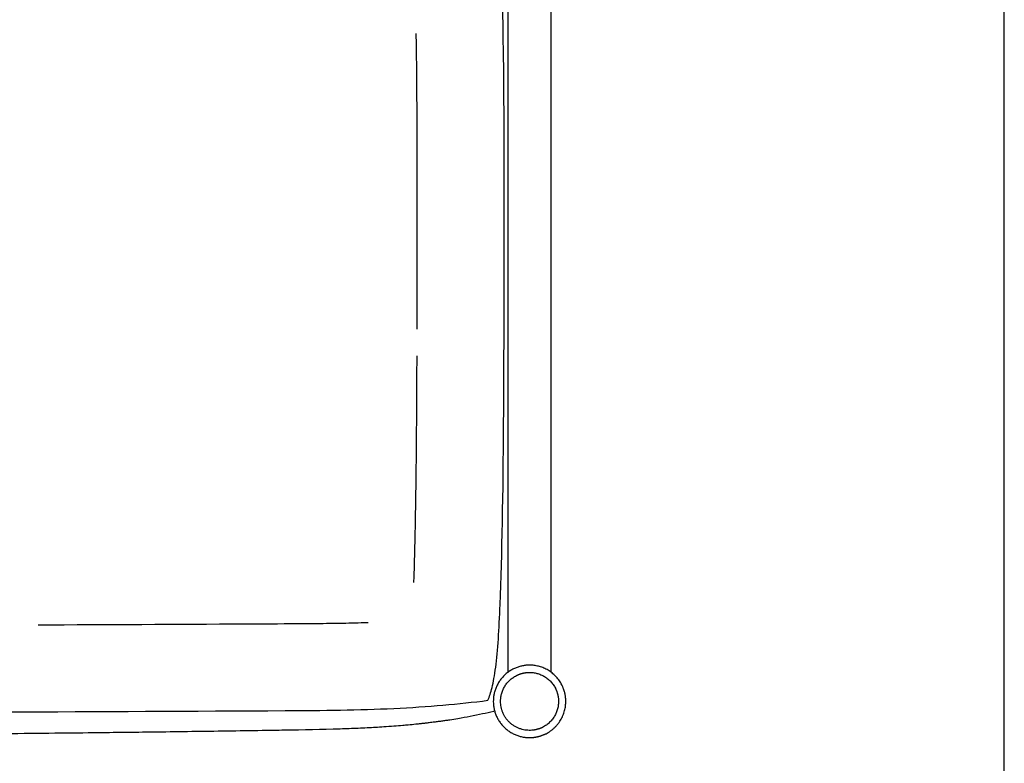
# Model space of a CAD drawing. Header units: millimetres. Extents: x -31695 to -21552, y 3675 to 7253.
# Tile 17 of 32: x -29845 to -29159, y 4497 to 5015. Entities that reach past the tile are written whole.
import ezdxf

# ---------------------------------------------------------------- set-up
doc = ezdxf.new("R2010")
doc.units = ezdxf.units.MM
doc.layers.add('2d', color=7, linetype='Continuous', true_color=0x000000)
doc.layers.add('layout', color=7, linetype='Continuous', true_color=0x717171)

msp = doc.modelspace()

# ---------------------------------------------------------------- linework, layer by layer
at = {"layer": '2d', "linetype": 'Continuous'}
msp.add_line((-29564.34, 4525.16), (-29564.75, 4525.12), dxfattribs=at)
for points, degree in [([(-29474.62, 4560.79), (-29474.62, 4834.81), (-29474.62, 5108.83)], 2), ([(-29504.9, 5093.06), (-29504.9, 4826.93), (-29504.9, 4560.79)], 2), ([(-29514.22, 4534.42), (-29514.4, 4534.16), (-29514.57, 4533.91), (-29514.75, 4533.65)], 3)]:
    msp.add_open_spline(points, degree=degree, dxfattribs=at)
for points, knots in [([(-29518.78, 4541.36), (-29517.66, 4544), (-29516.7, 4546.63), (-29514.92, 4553.95), (-29514.1, 4558.65), (-29511.84, 4575.87), (-29507.45, 4650.87), (-29507.45, 4839.82), (-29507.45, 5022.95), (-29510.67, 5080.22)], [12, 12, 12, 12, 12.25, 12.25, 12.5, 12.5, 13, 15, 16.151771, 16.151771, 16.151771, 16.151771]), ([(-29568.07, 4799.74), (-29568.06, 4803.2), (-29568.01, 4830.41), (-29568, 4873.17), (-29567.99, 4926.48), (-29568.14, 4965.89), (-29568.43, 4991.77), (-29568.64, 5003.63), (-29568.67, 5005.66)], [242.052665, 242.052665, 242.052665, 242.052665, 243.083914, 250.139185, 254.76309, 258.930812, 261.852735, 262.456778, 262.456778, 262.456778, 262.456778]), ([(-29570.29, 4623.34), (-29570.25, 4624.47), (-29569.94, 4633.88), (-29569.44, 4652.33), (-29568.93, 4679.37), (-29568.54, 4709.97), (-29568.26, 4744.11), (-29568.16, 4768.54), (-29568.12, 4781.13)], [224.573031, 224.573031, 224.573031, 224.573031, 224.908384, 227.371096, 230.059187, 232.948241, 236.466774, 240.209663, 240.209663, 240.209663, 240.209663]), ([(-29831.85, 4593.96), (-29783.75, 4594.13), (-29723.71, 4594.39), (-29662.1, 4594.74), (-29645.53, 4594.84), (-29634.93, 4594.93), (-29620.15, 4595.12), (-29608.28, 4595.39), (-29602.38, 4595.59), (-29602.23, 4595.59)], [196.161614, 196.161614, 196.161614, 196.161614, 210.459975, 214.008485, 214.47487, 215.384751, 217.158766, 218.868786, 218.914043, 218.914043, 218.914043, 218.914043]), ([(-31386.02, 4541.36), (-31375.78, 4540.04), (-31365.54, 4538.95), (-31343.86, 4537.09), (-31332.44, 4536.32), (-31296.39, 4534.51), (-31013.41, 4532.69), (-30452.4, 4532.69), (-29891.4, 4532.69), (-29608.41, 4534.51), (-29572.37, 4536.32), (-29560.94, 4537.09), (-29539.27, 4538.95), (-29529.02, 4540.04), (-29518.78, 4541.36)], [0, 0, 0, 0, 0.25, 0.25, 0.5, 0.5, 1, 6, 11, 11.5, 11.5, 11.75, 11.75, 12, 12, 12, 12]), ([(-29514.75, 4533.65), (-29519.76, 4532.43), (-29525.2, 4531.23), (-29533.97, 4529.54), (-29536.76, 4529.04), (-29541.53, 4528.24), (-29543.44, 4527.93), (-29546.41, 4527.48), (-29547.37, 4527.34), (-29548.22, 4527.21)], [0, 0, 0, 0, 27.98031, 27.98031, 40.798332, 40.798332, 49.176388, 49.176388, 53.882301, 53.882301, 53.882301, 53.882301]), ([(-29564.75, 4525.12), (-29565.09, 4525.08), (-29565.46, 4525.04), (-29566.81, 4524.89), (-29567.99, 4524.76), (-29570.66, 4524.49), (-29572.54, 4524.3), (-29575.54, 4524.02), (-29576.81, 4523.91), (-29580.08, 4523.62), (-29582.14, 4523.45), (-29584.18, 4523.3), (-29586.53, 4523.12), (-29588.91, 4522.95), (-29595.09, 4522.54), (-29598.96, 4522.32), (-29606.97, 4521.91), (-29611.19, 4521.73), (-29617.23, 4521.5), (-29619.35, 4521.43), (-29634.44, 4520.95), (-29647.47, 4520.72), (-29660.21, 4520.51), (-29665.45, 4520.42), (-29670.69, 4520.34), (-29692.24, 4520), (-29708.55, 4519.76), (-29732.89, 4519.42), (-29740.93, 4519.31), (-29762.6, 4519.03), (-29776.23, 4518.87), (-29808.74, 4518.49), (-29830.52, 4518.26), (-29921.83, 4517.42), (-29987.71, 4517.01), (-30081.75, 4516.63), (-30114.48, 4516.52), (-30188.31, 4516.35), (-30222.04, 4516.3), (-30296.65, 4516.23), (-30341.14, 4516.21), (-30407.87, 4516.21), (-30430.14, 4516.21), (-30452.4, 4516.21), (-30474.67, 4516.21), (-30496.93, 4516.21), (-30563.67, 4516.21), (-30608.15, 4516.23), (-30682.77, 4516.3), (-30716.5, 4516.35), (-30790.32, 4516.52), (-30823.05, 4516.63), (-30917.1, 4517.01), (-30982.98, 4517.42), (-31074.28, 4518.26), (-31096.06, 4518.49), (-31128.57, 4518.87), (-31142.2, 4519.03), (-31163.87, 4519.31), (-31171.91, 4519.42), (-31196.26, 4519.76), (-31212.57, 4520), (-31234.11, 4520.34), (-31239.36, 4520.42), (-31244.6, 4520.51), (-31257.34, 4520.72), (-31270.36, 4520.95), (-31285.46, 4521.43), (-31287.57, 4521.5), (-31293.61, 4521.73), (-31297.83, 4521.91), (-31305.84, 4522.32), (-31309.71, 4522.54), (-31315.89, 4522.95), (-31318.28, 4523.12), (-31320.63, 4523.3), (-31322.66, 4523.45), (-31324.73, 4523.62), (-31327.99, 4523.91), (-31329.26, 4524.02), (-31332.26, 4524.3), (-31334.14, 4524.49), (-31336.82, 4524.76), (-31337.99, 4524.89), (-31339.51, 4525.06), (-31340.08, 4525.12), (-31340.89, 4525.21), (-31341.29, 4525.26), (-31341.29, 4525.26)], [86.583934, 86.583934, 86.583934, 86.583934, 87.703736, 87.703736, 90.946364, 90.946364, 96.58083, 96.58083, 100.586563, 100.586563, 107.062036, 107.062036, 107.062036, 115.203261, 115.203261, 128.310297, 128.310297, 142.645042, 142.645042, 148.966368, 148.966368, 182.7341, 182.7341, 182.7341, 202.312064, 202.312064, 263.208926, 263.208926, 293.212307, 293.212307, 344.0994, 344.0994, 414.568126, 414.568126, 604.865955, 604.865955, 689.497326, 689.497326, 776.047055, 776.047055, 903.863451, 903.863451, 967.846496, 967.846496, 967.846496, 1031.825372, 1031.825372, 1159.633611, 1159.633611, 1246.178155, 1246.178155, 1330.805127, 1330.805127, 1521.105881, 1521.105881, 1591.57932, 1591.57932, 1642.470408, 1642.470408, 1672.476308, 1672.476308, 1733.378912, 1733.378912, 1752.958891, 1752.958891, 1752.958891, 1786.72637, 1786.72637, 1793.047696, 1793.047696, 1807.382543, 1807.382543, 1820.489672, 1820.489672, 1828.630955, 1828.630955, 1828.630955, 1835.106428, 1835.106428, 1839.112161, 1839.112161, 1844.746627, 1844.746627, 1847.989255, 1847.989255, 1849.64477, 1849.64477, 1851.073965, 1851.073965, 1851.073965, 1851.073965]), ([(-29548.22, 4527.21), (-29549.19, 4527.07), (-29550.16, 4526.93), (-29552.09, 4526.67), (-29553.07, 4526.53), (-29555.02, 4526.28), (-29556.02, 4526.15), (-29558.19, 4525.88), (-29559.37, 4525.73), (-29561.36, 4525.5), (-29562.21, 4525.4), (-29563.53, 4525.25), (-29564.03, 4525.2), (-29564.34, 4525.16)], [53.882301, 53.882301, 53.882301, 53.882301, 58.27588, 58.27588, 62.832467, 62.832467, 67.641043, 67.641043, 73.865583, 73.865583, 79.413152, 79.413152, 84.448822, 84.448822, 84.448822, 84.448822])]:
    msp.add_open_spline(points, degree=3, knots=knots, dxfattribs=at)
for points, weights, knots in [([(-29467.28, 4552.06), (-29474.3, 4565.84), (-29489.76, 4565.84), (-29515, 4565.84), (-29515, 4540.61), (-29515, 4515.38), (-29489.76, 4515.38), (-29483.71, 4515.38), (-29478.31, 4518.13)], [0.874965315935, 0.797556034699, 1, 0.707106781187, 1, 0.707106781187, 1, 0.909550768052, 0.874965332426], [-5.798103, -5.798103, -5.798103, -4.712389, -4.712389, -3.141593, -3.141593, -1.570796, -1.570796, -1.085714, -1.085714, -1.085714]), ([(-29498.93, 4558.59), (-29494.61, 4560.79), (-29489.76, 4560.79), (-29477.39, 4560.79), (-29471.78, 4549.77)], [0.874965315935, 0.909550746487, 1, 0.797556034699, 0.874965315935], [4.227307, 4.227307, 4.227307, 4.712389, 4.712389, 5.798103, 5.798103, 5.798103]), ([(-29471.78, 4549.77), (-29469.58, 4545.46), (-29469.58, 4540.61), (-29469.58, 4528.24), (-29480.6, 4522.62)], [0.874965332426, 0.909550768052, 1, 0.797556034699, 0.874965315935], [5.798103, 5.798103, 5.798103, 6.283185, 6.283185, 7.368899, 7.368899, 7.368899]), ([(-29478.31, 4518.13), (-29464.53, 4525.15), (-29464.53, 4540.61), (-29464.53, 4546.67), (-29467.28, 4552.06)], [0.874965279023, 0.797556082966, 1, 0.909550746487, 0.874965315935], [-1.085714, -1.085714, -1.085714, 0, 0, 0.485082, 0.485082, 0.485082]), ([(-29480.6, 4522.62), (-29484.92, 4520.42), (-29489.76, 4520.42), (-29509.95, 4520.42), (-29509.95, 4540.61)], [0.874965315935, 0.909550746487, 1, 0.707106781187, 1], [7.368899, 7.368899, 7.368899, 7.853982, 7.853982, 9.424778, 9.424778, 9.424778])]:
    msp.add_rational_spline(points, weights, degree=2, knots=knots, dxfattribs=at)
msp.add_rational_spline([(-29509.95, 4540.61), (-29509.95, 4552.98), (-29498.93, 4558.59)], [0.999999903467, 0.797556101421, 0.874965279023], degree=2, dxfattribs=at)
at = {"layer": 'layout', "linetype": 'Continuous'}
msp.add_lwpolyline([(-29159.18, 3674.87), (-29159.18, 6771.06)], dxfattribs=at)
msp.add_lwpolyline([(-29159.18, 3674.87), (-29159.18, 6771.06)], dxfattribs=at)

doc.saveas('drawing.dxf')
